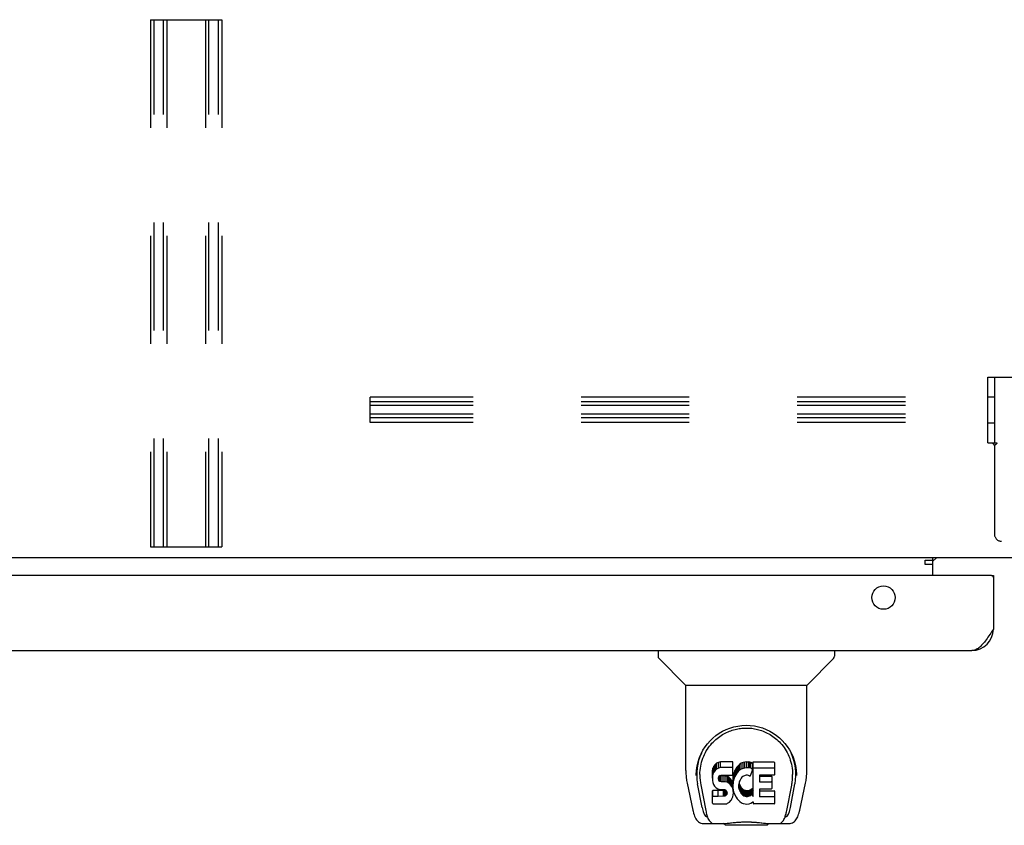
# Model space of a CAD drawing. Header units: inches. Extents: x 0 to 224, y 0 to 145.
# Tile 44 of 63: x 65 to 76, y 100 to 109. Entities that reach past the tile are written whole.
import ezdxf

# ---------------------------------------------------------------- set-up
doc = ezdxf.new("R2010")
doc.units = ezdxf.units.IN
doc.header["$LTSCALE"] = 12.302632
doc.header["$MEASUREMENT"] = 0
doc.linetypes.add('HIDDEN', pattern=[0.2, 0.1, -0.1])
doc.layers.get('0').update_dxf_attribs({"linetype": 'CONTINUOUS'})
doc.layers.add('02___PRT_ALL_AXES', color=7, linetype='CONTINUOUS')
doc.layers.add('DEFAULT_2', color=8, linetype='HIDDEN')

msp = doc.modelspace()

# ---------------------------------------------------------------- linework, layer by layer
at = {"color": 7, "linetype": 'Continuous'}
for p, q in [((144.081, 103.002), (44.706, 103.002)), ((75.269, 102.798), (75.269, 103.002)), ((75.269, 102.962), (75.309, 103.002)), ((75.18, 102.926), (75.18, 102.974)), ((75.18, 102.974), (75.269, 102.974)), ((75.269, 102.926), (75.18, 102.926)), ((75.936, 102.798), (75.956, 102.798)), ((72.14, 101.944), (72.14, 101.881)), ((74.148, 101.944), (74.148, 101.881)), ((72.449, 101.556), (72.151, 101.854)), ((73.839, 101.556), (74.136, 101.854)), ((72.455, 100.578), (72.455, 101.55)), ((72.455, 101.55), (73.833, 101.55)), ((73.833, 100.579), (73.833, 101.55)), ((72.788, 100.647), (72.774, 100.628)), ((72.796, 100.655), (72.788, 100.647)), ((72.788, 100.581), (72.788, 100.647)), ((72.806, 100.662), (72.796, 100.655)), ((72.796, 100.589), (72.796, 100.655)), ((72.827, 100.672), (72.806, 100.662)), ((72.806, 100.595), (72.806, 100.662)), ((72.851, 100.679), (72.827, 100.672)), ((72.827, 100.605), (72.827, 100.672)), ((72.851, 100.612), (72.851, 100.679)), ((72.99, 100.679), (72.851, 100.679)), ((72.992, 100.636), (72.99, 100.679)), ((72.99, 100.612), (72.99, 100.679)), ((73.068, 100.649), (73.052, 100.633)), ((73.086, 100.662), (73.068, 100.649)), ((73.068, 100.582), (73.068, 100.649)), ((73.107, 100.67), (73.086, 100.662)), ((73.086, 100.595), (73.086, 100.662)), ((73.128, 100.675), (73.107, 100.67)), ((73.107, 100.604), (73.107, 100.67)), ((73.151, 100.677), (73.128, 100.675)), ((73.128, 100.608), (73.128, 100.675)), ((73.151, 100.611), (73.151, 100.677)), ((73.151, 100.677), (73.173, 100.677)), ((73.173, 100.61), (73.173, 100.677)), ((73.184, 100.675), (73.173, 100.677)), ((73.184, 100.609), (73.184, 100.675)), ((73.195, 100.672), (73.184, 100.675)), ((73.195, 100.605), (73.195, 100.672)), ((73.213, 100.66), (73.195, 100.672)), ((73.213, 100.66), (73.213, 100.593)), ((73.215, 100.656), (73.215, 100.59)), ((73.224, 100.285), (73.224, 100.677)), ((73.224, 100.677), (73.46, 100.677)), ((73.465, 100.672), (73.465, 100.531)), ((72.58, 100.609), (72.579, 100.546)), ((72.617, 100.536), (72.617, 100.513)), ((72.76, 100.582), (72.758, 100.558)), ((72.758, 100.491), (72.758, 100.558)), ((72.765, 100.605), (72.76, 100.582)), ((72.76, 100.515), (72.76, 100.582)), ((72.765, 100.538), (72.76, 100.515)), ((72.774, 100.628), (72.765, 100.605)), ((72.765, 100.538), (72.765, 100.605)), ((72.774, 100.561), (72.765, 100.538)), ((72.774, 100.561), (72.774, 100.628)), ((72.788, 100.581), (72.774, 100.561)), ((72.796, 100.589), (72.788, 100.581)), ((72.806, 100.595), (72.796, 100.589)), ((72.827, 100.605), (72.806, 100.595)), ((72.851, 100.612), (72.827, 100.605)), ((72.99, 100.612), (72.851, 100.612)), ((72.855, 100.526), (72.87, 100.527)), ((72.87, 100.527), (72.983, 100.527)), ((72.983, 100.527), (72.988, 100.527)), ((72.988, 100.527), (72.99, 100.533)), ((72.992, 100.569), (72.99, 100.612)), ((72.99, 100.533), (72.991, 100.546)), ((72.991, 100.546), (72.992, 100.569)), ((72.992, 100.569), (72.992, 100.636)), ((72.999, 100.537), (72.995, 100.515)), ((73.005, 100.558), (72.999, 100.537)), ((72.999, 100.47), (72.999, 100.537)), ((73.013, 100.579), (73.005, 100.558)), ((73.005, 100.491), (73.005, 100.558)), ((73.024, 100.598), (73.013, 100.579)), ((73.013, 100.512), (73.013, 100.579)), ((73.024, 100.532), (73.013, 100.512)), ((73.037, 100.617), (73.024, 100.598)), ((73.024, 100.532), (73.024, 100.598)), ((73.037, 100.55), (73.024, 100.532)), ((73.052, 100.633), (73.037, 100.617)), ((73.037, 100.55), (73.037, 100.617)), ((73.052, 100.567), (73.037, 100.55)), ((73.052, 100.567), (73.052, 100.633)), ((73.068, 100.582), (73.052, 100.567)), ((73.086, 100.595), (73.068, 100.582)), ((73.107, 100.604), (73.086, 100.595)), ((73.128, 100.608), (73.107, 100.604)), ((73.151, 100.611), (73.128, 100.608)), ((73.173, 100.61), (73.151, 100.611)), ((73.184, 100.609), (73.173, 100.61)), ((73.195, 100.605), (73.184, 100.609)), ((73.215, 100.588), (73.189, 100.52)), ((73.213, 100.593), (73.195, 100.605)), ((73.224, 100.61), (73.46, 100.61)), ((73.46, 100.527), (73.298, 100.527)), ((73.708, 100.609), (73.709, 100.546)), ((72.47, 100.435), (72.535, 100.13)), ((72.642, 100.158), (72.589, 100.428)), ((72.626, 100.415), (72.683, 100.123)), ((72.76, 100.515), (72.758, 100.491)), ((72.758, 100.491), (72.759, 100.467)), ((72.759, 100.467), (72.762, 100.444)), ((72.762, 100.444), (72.771, 100.422)), ((72.771, 100.422), (72.784, 100.401)), ((72.829, 100.495), (72.832, 100.51)), ((72.829, 100.48), (72.829, 100.495)), ((72.83, 100.472), (72.829, 100.48)), ((72.83, 100.472), (72.83, 100.495)), ((72.832, 100.465), (72.83, 100.472)), ((72.832, 100.51), (72.835, 100.516)), ((72.832, 100.465), (72.832, 100.51)), ((72.836, 100.459), (72.832, 100.465)), ((72.835, 100.516), (72.84, 100.521)), ((72.836, 100.459), (72.836, 100.518)), ((72.842, 100.454), (72.836, 100.459)), ((72.84, 100.521), (72.855, 100.526)), ((72.842, 100.521), (72.842, 100.522)), ((72.842, 100.454), (72.842, 100.521)), ((72.857, 100.517), (72.842, 100.521)), ((72.857, 100.45), (72.842, 100.454)), ((72.881, 100.518), (72.857, 100.517)), ((72.857, 100.45), (72.857, 100.517)), ((72.881, 100.451), (72.857, 100.45)), ((72.881, 100.451), (72.881, 100.518)), ((72.905, 100.517), (72.881, 100.518)), ((72.905, 100.45), (72.881, 100.451)), ((72.905, 100.45), (72.905, 100.517)), ((72.928, 100.512), (72.905, 100.517)), ((72.928, 100.445), (72.905, 100.45)), ((72.928, 100.445), (72.928, 100.512)), ((72.939, 100.507), (72.928, 100.512)), ((72.939, 100.44), (72.928, 100.445)), ((72.939, 100.44), (72.939, 100.507)), ((72.949, 100.5), (72.939, 100.507)), ((72.949, 100.433), (72.939, 100.44)), ((72.949, 100.433), (72.949, 100.5)), ((72.966, 100.483), (72.949, 100.5)), ((72.966, 100.416), (72.949, 100.433)), ((72.966, 100.416), (72.966, 100.483)), ((72.979, 100.463), (72.966, 100.483)), ((72.979, 100.396), (72.966, 100.416)), ((72.979, 100.396), (72.979, 100.463)), ((72.989, 100.441), (72.979, 100.463)), ((72.989, 100.374), (72.989, 100.441)), ((72.99, 100.437), (72.989, 100.441)), ((72.995, 100.515), (72.99, 100.471)), ((72.99, 100.404), (72.99, 100.471)), ((72.995, 100.448), (72.99, 100.404)), ((72.995, 100.448), (72.995, 100.515)), ((72.999, 100.47), (72.995, 100.448)), ((73.005, 100.491), (72.999, 100.47)), ((73.013, 100.512), (73.005, 100.491)), ((73.06, 100.419), (73.059, 100.392)), ((73.063, 100.446), (73.06, 100.419)), ((73.061, 100.379), (73.061, 100.419)), ((73.062, 100.439), (73.064, 100.433)), ((73.067, 100.459), (73.063, 100.446)), ((73.064, 100.366), (73.064, 100.433)), ((73.064, 100.433), (73.074, 100.408)), ((73.073, 100.471), (73.067, 100.459)), ((73.087, 100.494), (73.073, 100.471)), ((73.095, 100.504), (73.087, 100.494)), ((73.106, 100.512), (73.095, 100.504)), ((73.131, 100.522), (73.106, 100.512)), ((73.144, 100.526), (73.131, 100.522)), ((73.157, 100.525), (73.144, 100.526)), ((73.17, 100.522), (73.157, 100.525)), ((73.183, 100.517), (73.17, 100.522)), ((73.294, 100.522), (73.294, 100.455)), ((73.298, 100.517), (73.429, 100.517)), ((73.298, 100.45), (73.429, 100.45)), ((73.434, 100.513), (73.434, 100.373)), ((73.646, 100.158), (73.698, 100.428)), ((73.661, 100.412), (73.662, 100.416)), ((73.715, 100.523), (73.715, 100.524)), ((73.753, 100.13), (73.818, 100.435)), ((72.76, 100.206), (72.76, 100.347)), ((72.765, 100.285), (72.765, 100.352)), ((72.824, 100.352), (72.765, 100.352)), ((72.784, 100.401), (72.8, 100.384)), ((72.8, 100.384), (72.82, 100.371)), ((72.82, 100.371), (72.831, 100.367)), ((72.885, 100.353), (72.824, 100.352)), ((72.824, 100.285), (72.824, 100.352)), ((72.831, 100.367), (72.843, 100.365)), ((72.843, 100.365), (72.89, 100.364)), ((72.9, 100.354), (72.885, 100.353)), ((72.885, 100.286), (72.885, 100.353)), ((72.89, 100.364), (72.898, 100.364)), ((72.898, 100.364), (72.905, 100.361)), ((72.906, 100.357), (72.9, 100.354)), ((72.9, 100.287), (72.9, 100.354)), ((72.905, 100.361), (72.911, 100.357)), ((72.908, 100.359), (72.906, 100.357)), ((72.906, 100.29), (72.906, 100.357)), ((72.911, 100.357), (72.916, 100.351)), ((72.912, 100.296), (72.912, 100.355)), ((72.921, 100.308), (72.912, 100.296)), ((72.916, 100.351), (72.922, 100.337)), ((72.921, 100.308), (72.921, 100.339)), ((72.924, 100.315), (72.921, 100.308)), ((72.922, 100.337), (72.925, 100.322)), ((72.924, 100.315), (72.924, 100.327)), ((72.925, 100.322), (72.924, 100.315)), ((72.989, 100.374), (72.979, 100.396)), ((72.995, 100.351), (72.989, 100.374)), ((72.99, 100.404), (72.991, 100.382)), ((72.99, 100.28), (72.996, 100.303)), ((72.991, 100.382), (72.994, 100.359)), ((72.994, 100.359), (72.999, 100.338)), ((72.998, 100.327), (72.995, 100.351)), ((72.996, 100.303), (72.998, 100.327)), ((72.998, 100.327), (72.998, 100.342)), ((72.999, 100.338), (73.006, 100.316)), ((73.006, 100.316), (73.027, 100.277)), ((73.059, 100.392), (73.061, 100.379)), ((73.061, 100.379), (73.064, 100.366)), ((73.064, 100.366), (73.074, 100.342)), ((73.074, 100.342), (73.074, 100.408)), ((73.074, 100.408), (73.087, 100.385)), ((73.074, 100.342), (73.087, 100.319)), ((73.087, 100.319), (73.087, 100.385)), ((73.087, 100.385), (73.096, 100.375)), ((73.087, 100.319), (73.096, 100.308)), ((73.096, 100.308), (73.096, 100.375)), ((73.096, 100.375), (73.106, 100.366)), ((73.096, 100.308), (73.106, 100.3)), ((73.106, 100.3), (73.106, 100.366)), ((73.106, 100.366), (73.117, 100.359)), ((73.117, 100.292), (73.117, 100.359)), ((73.117, 100.359), (73.13, 100.354)), ((73.13, 100.287), (73.13, 100.354)), ((73.13, 100.354), (73.143, 100.352)), ((73.143, 100.285), (73.143, 100.352)), ((73.143, 100.352), (73.156, 100.351)), ((73.156, 100.351), (73.169, 100.353)), ((73.156, 100.285), (73.156, 100.351)), ((73.169, 100.353), (73.182, 100.357)), ((73.169, 100.286), (73.169, 100.353)), ((73.182, 100.357), (73.194, 100.363)), ((73.182, 100.291), (73.182, 100.357)), ((73.194, 100.363), (73.205, 100.37)), ((73.194, 100.296), (73.194, 100.363)), ((73.194, 100.296), (73.205, 100.303)), ((73.205, 100.37), (73.205, 100.303)), ((73.212, 100.369), (73.224, 100.352)), ((73.212, 100.302), (73.224, 100.285)), ((73.295, 100.364), (73.295, 100.286)), ((73.429, 100.368), (73.299, 100.368)), ((73.299, 100.349), (73.461, 100.349)), ((73.466, 100.344), (73.466, 100.205)), ((73.604, 100.123), (73.661, 100.412)), ((72.824, 100.285), (72.765, 100.285)), ((72.765, 100.201), (72.909, 100.201)), ((72.885, 100.286), (72.824, 100.285)), ((72.9, 100.287), (72.885, 100.286)), ((72.906, 100.29), (72.9, 100.287)), ((72.912, 100.296), (72.906, 100.29)), ((72.909, 100.201), (72.921, 100.202)), ((72.921, 100.202), (72.932, 100.206)), ((72.932, 100.206), (72.952, 100.22)), ((72.952, 100.22), (72.969, 100.237)), ((72.969, 100.237), (72.976, 100.247)), ((72.976, 100.247), (72.981, 100.258)), ((72.981, 100.258), (72.99, 100.28)), ((73.027, 100.277), (73.04, 100.259)), ((73.04, 100.259), (73.054, 100.242)), ((73.054, 100.242), (73.071, 100.227)), ((73.071, 100.227), (73.088, 100.213)), ((73.088, 100.213), (73.098, 100.208)), ((73.098, 100.208), (73.109, 100.205)), ((73.106, 100.3), (73.117, 100.292)), ((73.109, 100.205), (73.13, 100.199)), ((73.117, 100.292), (73.13, 100.287)), ((73.13, 100.287), (73.143, 100.285)), ((73.13, 100.199), (73.152, 100.196)), ((73.143, 100.285), (73.156, 100.285)), ((73.152, 100.196), (73.175, 100.2)), ((73.156, 100.285), (73.169, 100.286)), ((73.169, 100.286), (73.182, 100.291)), ((73.175, 100.2), (73.196, 100.206)), ((73.182, 100.291), (73.194, 100.296)), ((73.196, 100.206), (73.215, 100.218)), ((73.226, 100.218), (73.215, 100.218)), ((73.215, 100.218), (73.215, 100.218)), ((73.226, 100.205), (73.226, 100.218)), ((73.461, 100.201), (73.23, 100.201)), ((73.299, 100.282), (73.461, 100.282)), ((72.659, 99.975), (72.886, 99.975)), ((72.701, 100.054), (72.694, 100.054)), ((72.7, 100.058), (72.703, 100.049)), ((72.703, 100.048), (72.703, 100.049)), ((72.746, 99.975), (72.744, 99.975)), ((72.86, 99.975), (72.881, 99.976)), ((72.86, 99.975), (72.883, 99.976)), ((72.906, 99.956), (72.885, 99.976)), ((73.382, 99.956), (73.402, 99.976)), ((73.402, 99.975), (73.629, 99.975)), ((73.543, 99.975), (73.542, 99.975)), ((73.585, 100.049), (73.588, 100.058)), ((73.585, 100.048), (73.585, 100.049)), ((73.594, 100.054), (73.587, 100.054)), ((73.382, 99.956), (72.906, 99.956))]:
    msp.add_line(p, q, dxfattribs=at)
at = {"color": 3, "linetype": 'Continuous'}
for p, q in [((75.936, 102.798), (45.039, 102.798)), ((75.956, 102.798), (75.956, 102.19)), ((45.265, 101.944), (75.71, 101.944))]:
    msp.add_line(p, q, dxfattribs=at)
msp.add_lwpolyline([(75.956, 102.19), (75.946, 102.174), (75.936, 102.158), (75.926, 102.142), (75.915, 102.127), (75.905, 102.111), (75.895, 102.096), (75.884, 102.081), (75.874, 102.067), (75.864, 102.053), (75.854, 102.04), (75.843, 102.028), (75.833, 102.016), (75.823, 102.005), (75.813, 101.995), (75.802, 101.985), (75.792, 101.977), (75.782, 101.969), (75.772, 101.963), (75.761, 101.957), (75.751, 101.952), (75.741, 101.949), (75.73, 101.946), (75.72, 101.944), (75.71, 101.944)], dxfattribs=at)
at = {"color": 7, "linetype": 'Continuous'}
for points in [[(72.573, 100.536), (72.576, 100.579), (72.583, 100.631), (72.595, 100.68), (72.61, 100.726), (72.629, 100.769), (72.65, 100.81), (72.675, 100.848), (72.702, 100.884), (72.731, 100.918), (72.763, 100.949), (72.798, 100.977), (72.834, 101.003), (72.873, 101.026), (72.914, 101.046), (72.957, 101.063), (73.002, 101.076), (73.048, 101.086), (73.095, 101.092), (73.142, 101.094), (73.189, 101.092), (73.236, 101.087), (73.282, 101.077), (73.327, 101.064), (73.37, 101.047), (73.411, 101.028), (73.45, 101.005), (73.487, 100.98), (73.521, 100.951), (73.554, 100.921), (73.584, 100.887), (73.611, 100.852), (73.635, 100.814), (73.657, 100.773), (73.676, 100.73), (73.692, 100.684), (73.704, 100.636), (73.712, 100.584), (73.715, 100.536)], [(72.617, 100.536), (72.617, 100.556), (72.619, 100.581), (72.621, 100.605), (72.625, 100.629), (72.63, 100.652), (72.636, 100.675), (72.642, 100.698), (72.65, 100.72), (72.659, 100.742), (72.668, 100.763), (72.678, 100.783), (72.689, 100.803), (72.701, 100.821), (72.713, 100.84), (72.726, 100.857), (72.739, 100.873), (72.752, 100.889), (72.766, 100.904), (72.781, 100.918), (72.796, 100.932), (72.811, 100.945), (72.826, 100.957), (72.841, 100.968), (72.857, 100.978), (72.873, 100.988), (72.888, 100.997), (72.904, 101.006)], [(72.904, 101.006), (72.92, 101.014), (72.936, 101.021), (72.952, 101.027), (72.968, 101.033), (72.984, 101.038), (73, 101.043), (73.016, 101.048), (73.032, 101.051), (73.048, 101.055), (73.064, 101.057), (73.079, 101.059), (73.095, 101.061), (73.111, 101.062), (73.127, 101.063), (73.143, 101.063), (73.159, 101.063), (73.175, 101.062), (73.191, 101.061), (73.207, 101.06), (73.223, 101.057), (73.239, 101.055), (73.255, 101.052), (73.271, 101.048), (73.287, 101.044), (73.303, 101.039), (73.319, 101.034), (73.335, 101.028), (73.351, 101.021), (73.367, 101.014)], [(73.367, 101.014), (73.383, 101.006), (73.399, 100.998), (73.414, 100.989), (73.43, 100.979), (73.446, 100.968), (73.461, 100.957), (73.476, 100.945), (73.491, 100.933), (73.506, 100.919), (73.521, 100.905), (73.535, 100.89), (73.548, 100.874), (73.562, 100.857), (73.575, 100.84), (73.587, 100.822), (73.598, 100.803), (73.609, 100.783), (73.62, 100.763), (73.629, 100.742), (73.638, 100.721), (73.645, 100.698), (73.652, 100.676), (73.658, 100.653), (73.663, 100.629), (73.666, 100.605), (73.669, 100.581), (73.67, 100.557), (73.671, 100.536)], [(72.455, 100.578), (72.455, 100.552), (72.458, 100.509), (72.464, 100.467), (72.47, 100.435)], [(72.573, 100.523), (72.573, 100.528), (72.573, 100.536)], [(73.662, 100.416), (73.662, 100.419), (73.663, 100.422), (73.663, 100.425), (73.664, 100.428), (73.664, 100.431), (73.665, 100.435), (73.665, 100.438), (73.666, 100.442), (73.666, 100.445), (73.667, 100.449), (73.667, 100.453), (73.668, 100.457), (73.668, 100.46), (73.669, 100.465), (73.669, 100.469), (73.669, 100.473), (73.67, 100.477), (73.67, 100.482), (73.67, 100.486), (73.67, 100.491), (73.671, 100.496), (73.671, 100.501), (73.671, 100.506), (73.671, 100.511), (73.671, 100.536)], [(73.715, 100.536), (73.715, 100.529), (73.715, 100.524)], [(73.818, 100.435), (73.824, 100.466), (73.829, 100.509), (73.832, 100.551), (73.833, 100.579)], [(72.617, 100.513), (72.617, 100.497), (72.619, 100.469), (72.622, 100.441), (72.626, 100.415)], [(72.765, 100.352), (72.764, 100.352), (72.764, 100.352), (72.763, 100.351), (72.763, 100.351), (72.763, 100.351), (72.762, 100.351), (72.762, 100.351), (72.761, 100.35), (72.761, 100.35), (72.761, 100.349), (72.761, 100.349), (72.76, 100.348), (72.76, 100.348), (72.76, 100.347)], [(72.765, 100.285), (72.764, 100.285), (72.764, 100.285), (72.763, 100.285), (72.763, 100.285), (72.763, 100.284), (72.762, 100.284), (72.762, 100.284), (72.761, 100.283), (72.761, 100.283), (72.761, 100.283), (72.761, 100.282), (72.76, 100.282), (72.76, 100.281), (72.76, 100.28)], [(72.535, 100.13), (72.538, 100.115), (72.544, 100.094), (72.55, 100.076), (72.556, 100.059), (72.563, 100.044), (72.57, 100.031), (72.578, 100.019), (72.588, 100.007), (72.599, 99.997), (72.611, 99.989), (72.625, 99.982), (72.64, 99.978), (72.655, 99.975), (72.659, 99.975)], [(72.683, 100.123), (72.686, 100.111), (72.689, 100.097), (72.692, 100.084), (72.696, 100.071), (72.7, 100.058)], [(73.588, 100.058), (73.592, 100.071), (73.596, 100.084), (73.599, 100.097), (73.602, 100.111), (73.604, 100.123)], [(73.629, 99.975), (73.643, 99.977), (73.656, 99.98), (73.669, 99.985), (73.681, 99.991), (73.691, 99.999), (73.701, 100.008), (73.709, 100.018), (73.716, 100.029), (73.723, 100.04), (73.729, 100.053), (73.735, 100.067), (73.74, 100.082), (73.745, 100.099), (73.75, 100.118), (73.753, 100.13)], [(72.703, 100.048), (72.708, 100.035), (72.715, 100.023), (72.721, 100.012), (72.728, 100.003), (72.735, 99.995), (72.743, 99.988), (72.752, 99.982), (72.762, 99.978), (72.772, 99.976), (72.78, 99.975)], [(72.881, 99.976), (72.903, 99.977), (72.926, 99.98), (72.951, 99.982), (72.977, 99.985), (73.004, 99.988), (73.031, 99.991), (73.059, 99.993), (73.088, 99.995), (73.117, 99.996), (73.146, 99.996), (73.176, 99.996), (73.205, 99.995), (73.233, 99.993), (73.261, 99.99), (73.288, 99.988), (73.314, 99.985), (73.339, 99.982), (73.363, 99.979), (73.386, 99.977)], [(72.883, 99.976), (72.909, 99.978), (72.937, 99.98), (72.965, 99.983), (72.994, 99.986), (73.023, 99.989), (73.052, 99.991), (73.082, 99.993), (73.113, 99.994), (73.143, 99.994), (73.174, 99.994), (73.204, 99.993), (73.235, 99.991), (73.264, 99.989), (73.294, 99.986), (73.322, 99.983), (73.351, 99.98), (73.378, 99.978)], [(73.378, 99.978), (73.405, 99.976), (73.427, 99.975)], [(73.386, 99.977), (73.407, 99.976), (73.427, 99.975)], [(73.508, 99.975), (73.516, 99.976), (73.526, 99.978), (73.536, 99.982), (73.545, 99.988), (73.553, 99.995), (73.56, 100.003), (73.567, 100.012), (73.573, 100.023), (73.579, 100.035), (73.585, 100.048)]]:
    msp.add_lwpolyline(points, dxfattribs=at)
at = {"color": 3, "linetype": 'Continuous'}
msp.add_circle((74.706, 102.548), 0.133, dxfattribs=at)
for centre, radius, start, end in [((75.936, 102.778), 0.02, 0, 90), ((75.71, 102.19), 0.246, 270, 360)]:
    msp.add_arc(centre, radius, start, end, dxfattribs=at)
at = {"color": 7, "linetype": 'Continuous'}
for centre, radius, start, end in [((72.179, 101.881), 0.0394, 180, 225), ((74.108, 101.881), 0.0394, 315, 360), ((72.463, 101.57), 0.0197, 225, 270), ((73.825, 101.57), 0.0197, 270, 315)]:
    msp.add_arc(centre, radius, start, end, dxfattribs=at)
for centre, major_axis, ratio, start_param, end_param in [((73.144, 100.536), (0, 0.565), 0.999848, 1.129542, 1.76365), ((73.144, 100.536), (0, 0.565), 0.999848, 4.519536, 5.157611), ((73.211, 100.656), (0, 0.00448), 1, -1.566905, -0.665444), ((73.46, 100.672), (0.00448, 0), 1, 0, 1.570796), ((73.211, 100.59), (0.00448, 0), 1, 5.916695, 7.188538), ((73.298, 100.522), (0, 0.00448), 1, 0, 1.570796), ((73.46, 100.606), (0.00448, 0), 1, 0, 1.570796), ((73.46, 100.531), (0.00448, 0), 1, -1.570796, 0), ((73.185, 100.521), (0.00448, 0), 1, -1.986921, -0.366491), ((73.298, 100.522), (0.00448, 0), 1, 3.141593, 4.712389), ((73.298, 100.455), (0, 0.00448), 1, 1.570796, 3.141593), ((73.429, 100.513), (0.00448, 0), 1, 0, 1.570796), ((73.429, 100.446), (0.00448, 0), 1, 0, 1.570796), ((73.208, 100.367), (0.00448, 0), 1, 1.570796, 2.222579), ((73.208, 100.3), (0, 0.00448), 1, -0.975826, 0.651783), ((73.208, 100.367), (0, 0.00448), 1, -0.975826, 0), ((73.299, 100.364), (0, 0.00448), 1, 0, 1.570796), ((73.299, 100.353), (0.00448, 0), 1, 3.141593, 4.712389), ((73.429, 100.373), (0.00448, 0), 1, -1.570796, 0), ((73.461, 100.344), (0.00448, 0), 1, 0, 1.570796), ((72.765, 100.206), (0.00483, 0), 1, 3.141593, 4.712389), ((73.23, 100.205), (0.00448, 0), 1, 3.141593, 4.712389), ((73.299, 100.286), (0.00448, 0), 1, 3.141593, 4.712389), ((73.461, 100.277), (0.00448, 0), 1, 0, 1.570796), ((73.461, 100.205), (0.00448, 0), 1, -1.570796, 0), ((72.7, 100.408), (0.007, 0.354), 0.213027, -3.923008, -3.13761), ((73.588, 100.408), (-0.007, 0.354), 0.213027, -3.145575, -2.360177)]:
    msp.add_ellipse(centre, major_axis=major_axis, ratio=ratio, start_param=start_param, end_param=end_param, dxfattribs=at)
at = {"layer": '02___PRT_ALL_AXES', "color": 8, "linetype": 'HIDDEN'}
for p, q in [((75.894, 104.536), (75.894, 104.832)), ((75.894, 104.832), (75.972, 104.832)), ((75.972, 104.536), (75.972, 104.832)), ((75.894, 104.536), (75.972, 104.536))]:
    msp.add_line(p, q, dxfattribs=at)
at = {"layer": 'DEFAULT_2', "color": 8, "linetype": 'HIDDEN'}
for p, q in [((66.363, 109.127), (66.363, 103.127)), ((66.363, 109.127), (67.175, 109.127)), ((66.403, 103.127), (66.403, 109.127)), ((66.51, 103.127), (66.51, 109.127)), ((66.55, 109.127), (66.55, 103.127)), ((66.988, 109.127), (66.988, 103.127)), ((67.028, 103.127), (67.028, 109.127)), ((67.135, 103.127), (67.135, 109.127)), ((67.175, 109.127), (67.175, 103.127)), ((75.894, 104.309), (75.894, 105.059)), ((75.894, 105.059), (77.894, 105.059)), ((75.972, 104.309), (75.972, 105.059)), ((68.863, 104.543), (68.863, 104.828)), ((111.863, 104.828), (68.863, 104.828)), ((111.863, 104.778), (68.863, 104.778)), ((111.863, 104.735), (68.863, 104.735)), ((111.863, 104.636), (68.863, 104.636)), ((111.863, 104.593), (68.863, 104.593)), ((111.863, 104.543), (68.863, 104.543)), ((75.894, 104.309), (75.945, 104.309)), ((75.945, 104.309), (75.998, 104.309)), ((75.958, 104.295), (75.961, 104.29)), ((75.969, 104.279), (75.969, 103.269)), ((66.363, 103.127), (67.175, 103.127)), ((77.739, 103.189), (76.049, 103.189))]:
    msp.add_line(p, q, dxfattribs=at)
for points in [[(75.945, 104.309), (75.947, 104.307), (75.949, 104.305), (75.951, 104.304), (75.952, 104.302), (75.954, 104.3), (75.955, 104.298), (75.956, 104.297), (75.958, 104.295)], [(75.961, 104.29), (75.963, 104.287), (75.964, 104.285), (75.966, 104.283), (75.967, 104.281), (75.969, 104.279)], [(75.978, 104.287), (75.976, 104.285), (75.973, 104.283), (75.971, 104.281), (75.969, 104.279)], [(75.998, 104.309), (75.997, 104.307), (75.996, 104.305), (75.995, 104.303), (75.994, 104.301), (75.993, 104.299), (75.991, 104.297), (75.989, 104.295), (75.987, 104.294), (75.985, 104.292), (75.983, 104.29), (75.978, 104.287)]]:
    msp.add_lwpolyline(points, dxfattribs=at)
msp.add_arc((76.049, 103.269), 0.08, 180, 270, dxfattribs=at)

doc.saveas('drawing.dxf')
